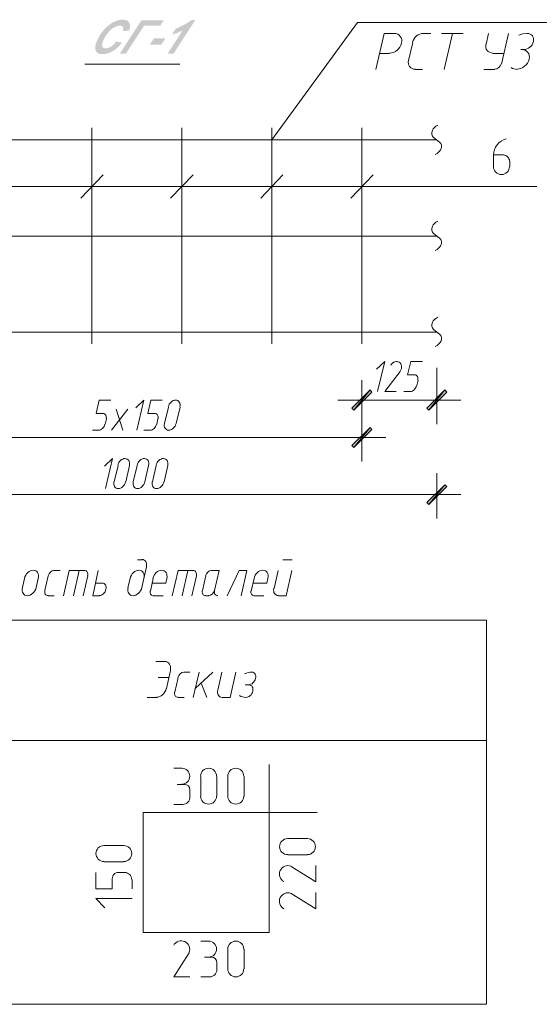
# Model space of a CAD drawing. Header units: millimetres. Extents: x 1527433 to 14789979, y -66543 to 11310.
# Tile 93 of 122: x 2000746 to 2005076, y -50947 to -42744. Entities that reach past the tile are written whole.
import ezdxf

# ---------------------------------------------------------------- set-up
doc = ezdxf.new("R2010")
doc.units = ezdxf.units.MM

msp = doc.modelspace()

# ---------------------------------------------------------------- hatches: boundary and pattern name
h = msp.add_hatch(color=7)
h.dxf.hatch_style = 2
h.paths.add_polyline_path([(2001550.399, -42926.316), (2001598.851, -42935.026), (2001580.175, -42957.049), (2001560.858, -42976.318), (2001540.901, -42992.828), (2001520.302, -43006.573), (2001499.425, -43017.385), (2001478.631, -43025.101), (2001457.919, -43029.727), (2001437.289, -43031.268), (2001416.236, -43029.355), (2001399.462, -43023.613), (2001386.967, -43014.036), (2001378.75, -43000.62), (2001375.092, -42983.547), (2001376.27, -42963.007), (2001382.285, -42939.004), (2001393.137, -42911.544), (2001404.763, -42888.361), (2001418.135, -42866.186), (2001433.243, -42845.013), (2001450.078, -42824.838), (2001468.083, -42806.349), (2001486.72, -42790.159), (2001505.997, -42776.275), (2001525.925, -42764.7), (2001545.925, -42755.584), (2001565.419, -42749.073), (2001584.417, -42745.166), (2001602.93, -42743.864), (2001621.762, -42745.373), (2001637.257, -42749.9), (2001649.423, -42757.445), (2001658.272, -42768.007), (2001663.625, -42781.175), (2001665.382, -42796.533), (2001663.543, -42814.082), (2001658.106, -42833.822), (2001605.906, -42839.169), (2001608.481, -42827.884), (2001609.344, -42818.258), (2001608.503, -42810.295), (2001605.961, -42804.002), (2001601.733, -42799.227), (2001595.909, -42795.816), (2001588.482, -42793.77), (2001579.448, -42793.088), (2001557.006, -42796.712), (2001532.705, -42807.529), (2001520.105, -42815.736), (2001507.521, -42825.968), (2001494.947, -42838.225), (2001482.379, -42852.509), (2001460.082, -42883.094), (2001443.408, -42913.638), (2001437.153, -42929.381), (2001433.596, -42943.211), (2001432.726, -42955.14), (2001434.533, -42965.177), (2001438.637, -42973.135), (2001444.669, -42978.82), (2001452.633, -42982.23), (2001462.535, -42983.367), (2001483.447, -42979.77), (2001505.971, -42968.98), (2001528.743, -42951.121)])
h = msp.add_hatch(color=7)
h.dxf.hatch_style = 2
h.paths.add_polyline_path([(2001760.449, -42748.605), (2001945.823, -42748.605), (2001916.168, -42795.017), (2001781.947, -42795.017), (2001631.575, -43026.362), (2001580.257, -43026.362)])
h = msp.add_hatch(color=7)
h.dxf.hatch_style = 2
h.paths.add_polyline_path([(2002016.033, -42866.84), (2002047.398, -42818.333), (2002084.79, -42802.365), (2002119.159, -42785.136), (2002150.5, -42766.647), (2002178.807, -42746.896), (2002208.959, -42746.896), (2002028.601, -43026.362), (2001978.826, -43026.362), (2002103.07, -42833.822), (2002081.58, -42844.378), (2002058.146, -42853.942), (2002035.415, -42861.714)])
h = msp.add_hatch(color=7)
h.dxf.hatch_style = 2
h.paths.add_polyline_path([(2001864.2, -42899.968), (2001960.167, -42899.968), (2001926.267, -42952.444), (2001830.356, -42952.444)])
h = msp.add_hatch(color=7)
h.paths.add_polyline_path([(2003680.317, -45845.762), (2003665.5, -45828.829), (2003530.033, -45996.045)])
h.paths.add_polyline_path([(2003665.5, -45828.829), (2003530.033, -45996.045), (2003515.217, -45979.112)])
h = msp.add_hatch(color=7)
h.paths.add_polyline_path([(2004139.633, -45979.112), (2004156.567, -45996.045), (2004289.917, -45828.829)])
h.paths.add_polyline_path([(2004156.567, -45996.045), (2004289.917, -45828.829), (2004304.733, -45845.762)])
h = msp.add_hatch(color=7)
h.paths.add_polyline_path([(2003515.217, -46290.262), (2003530.033, -46307.195), (2003665.5, -46142.095)])
h.paths.add_polyline_path([(2003530.033, -46307.195), (2003665.5, -46142.095), (2003680.317, -46156.912)])
h = msp.add_hatch(color=7)
h.paths.add_polyline_path([(2004139.633, -46766.512), (2004156.567, -46783.445), (2004289.917, -46618.345)])
h.paths.add_polyline_path([(2004156.567, -46783.445), (2004289.917, -46618.345), (2004304.733, -46633.162)])

# ---------------------------------------------------------------- linework, layer by layer
at = {"color": 7, "lineweight": 0}
for points in [[(2006571.683, -42766.012), (2003561.783, -42766.012), (2002848.467, -43746.029)], [(2003866.583, -42859.145), (2003784.033, -42859.145), (2003714.183, -43157.595)], [(2003827.489, -43022.644), (2003844.402, -43020.964), (2003860.902, -43016.174), (2003876.583, -43008.602), (2003891.038, -42998.579), (2003903.861, -42986.434), (2003914.647, -42972.498), (2003922.989, -42957.101), (2003928.482, -42940.572), (2003930.642, -42924.047), (2003929.427, -42908.657), (2003925.091, -42894.733), (2003917.887, -42882.604), (2003908.069, -42872.6), (2003895.889, -42865.05), (2003881.602, -42860.283), (2003865.461, -42858.63)], [(2004111.203, -42857.523), (2004095.812, -42859.011), (2004080.805, -42863.333), (2004066.551, -42870.191), (2004053.418, -42879.284), (2004041.775, -42890.314), (2004031.992, -42902.981), (2004024.436, -42916.984), (2004019.478, -42932.025)], [(2004114.233, -42859.145), (2004173.5, -42859.145)], [(2004262.4, -42859.145), (2004442.317, -42859.145)], [(2004353.417, -42859.145), (2004283.567, -43157.595)], [(2004653.983, -42859.145), (2004632.817, -42948.045)], [(2004759.817, -43113.145), (2004819.083, -42859.145)], [(2004975.492, -42858.33), (2004940.15, -42862.615), (2004904.756, -42873.26)], [(2004944.671, -42993.108), (2004958.54, -42991.812), (2004972.054, -42987.958), (2004984.883, -42981.814), (2004996.694, -42973.65), (2005007.155, -42963.735), (2005015.936, -42952.338), (2005022.705, -42939.728), (2005027.129, -42926.174), (2005028.82, -42912.606), (2005027.747, -42899.955), (2005024.12, -42888.493), (2005018.148, -42878.491), (2005010.043, -42870.222), (2005000.012, -42863.958), (2004988.265, -42859.971), (2004975.013, -42858.533)], [(2004021.1, -42933.229), (2003987.233, -43083.512)], [(2004631.195, -42946.842), (2004629.269, -42961.889), (2004630.413, -42975.91), (2004634.395, -42988.603), (2004640.982, -42999.668), (2004649.944, -43008.804), (2004661.05, -43015.711), (2004674.066, -43020.088), (2004688.763, -43021.634)], [(2003745.933, -43024.245), (2003828.483, -43024.245)], [(2004689.967, -43024.245), (2004780.983, -43024.245)], [(2004890.056, -43155.994), (2004906.969, -43154.314), (2004923.469, -43149.524), (2004939.149, -43141.952), (2004953.604, -43131.929), (2004966.428, -43119.784), (2004977.214, -43105.848), (2004985.556, -43090.451), (2004991.048, -43073.922), (2004993.208, -43057.397), (2004991.994, -43042.007), (2004987.658, -43028.083), (2004980.454, -43015.954), (2004970.635, -43005.95), (2004958.456, -42998.4), (2004944.169, -42993.633), (2004928.027, -42991.98)], [(2004922.8, -42992.495), (2004943.967, -42992.495)], [(2001288.483, -43115.262), (2002080.117, -43115.262)], [(2003985.611, -43082.309), (2003983.686, -43097.356), (2003984.83, -43111.376), (2003988.811, -43124.069), (2003995.399, -43135.135), (2004004.361, -43144.271), (2004015.466, -43151.178), (2004028.483, -43155.555), (2004043.18, -43157.101)], [(2004703.923, -43156.244), (2004721.927, -43152.697), (2004738.188, -43143.171), (2004750.953, -43129.093), (2004758.466, -43111.889)], [(2004841.262, -43143.036), (2004852.036, -43149.557), (2004863.967, -43154.262), (2004876.868, -43157.094), (2004890.554, -43157.997)], [(2004044.383, -43157.595), (2004103.65, -43157.595)], [(2004613.767, -43157.595), (2004704.783, -43157.595)], [(2004230.65, -43623.262), (2004213.717, -43631.729), (2004203.133, -43642.312), (2004192.55, -43652.895), (2004186.2, -43663.479), (2004179.85, -43682.529), (2004179.85, -43699.462), (2004186.2, -43714.279), (2004194.667, -43724.862), (2004220.067, -43743.912), (2004245.467, -43762.962), (2004256.05, -43775.662), (2004262.4, -43790.479), (2004262.4, -43809.529), (2004258.167, -43817.995), (2004253.933, -43828.579), (2004247.583, -43837.045), (2004237, -43847.629), (2004224.3, -43858.212), (2004207.367, -43866.679)], [(2001347.75, -45445.712), (2001347.75, -43644.429)], [(2002097.05, -45445.712), (2002097.05, -43644.429)], [(2002848.467, -45445.712), (2002848.467, -43644.429)], [(2003597.767, -45445.712), (2003597.767, -43644.429)], [(1999222.617, -43746.029), (2004222.183, -43746.029)], [(2004798.836, -43736.424), (2004776.97, -43744.46), (2004757.08, -43755.693), (2004739.432, -43769.778), (2004724.297, -43786.369), (2004711.941, -43805.123), (2004702.634, -43825.694), (2004696.642, -43847.738), (2004694.235, -43870.909)], [(2004694.2, -43870.912), (2004694.2, -43968.279)], [(2004776.75, -43870.912), (2004694.2, -43870.912)], [(2004827.55, -43922.77), (2004826.496, -43912.319), (2004823.475, -43902.585), (2004818.693, -43893.776), (2004812.361, -43886.101), (2004804.686, -43879.769), (2004795.877, -43874.987), (2004786.143, -43871.966), (2004775.692, -43870.912)], [(2004694.2, -43967.22), (2004695.555, -43980.658), (2004699.44, -43993.173), (2004705.587, -44004.499), (2004713.729, -44014.367), (2004723.596, -44022.508), (2004734.922, -44028.656), (2004747.438, -44032.541), (2004760.875, -44033.895), (2004774.312, -44032.541), (2004786.828, -44028.656), (2004798.154, -44022.508), (2004808.021, -44014.367), (2004816.163, -44004.499), (2004822.31, -43993.173), (2004826.195, -43980.658), (2004827.55, -43967.22)], [(2004829.667, -43968.279), (2004829.667, -43923.829)], [(2001440.883, -44036.012), (2001254.617, -44230.745)], [(2002190.183, -44036.012), (2002003.917, -44230.745)], [(2002939.483, -44036.012), (2002755.333, -44230.745)], [(2003690.9, -44036.012), (2003504.633, -44230.745)], [(1999616.317, -44133.379), (2005056.15, -44133.379)], [(2004230.65, -44423.362), (2004213.717, -44431.829), (2004203.133, -44442.412), (2004192.55, -44452.995), (2004186.2, -44463.579), (2004179.85, -44482.629), (2004179.85, -44499.562), (2004186.2, -44514.379), (2004194.667, -44524.962), (2004220.067, -44544.012), (2004245.467, -44563.062), (2004256.05, -44575.762), (2004262.4, -44590.579), (2004262.4, -44607.512), (2004258.167, -44618.095), (2004253.933, -44628.679), (2004247.583, -44637.145), (2004237, -44647.729), (2004224.3, -44658.312), (2004207.367, -44666.779)], [(1999222.617, -44546.129), (2004222.183, -44546.129)], [(2004230.65, -45223.462), (2004213.717, -45231.929), (2004203.133, -45242.512), (2004192.55, -45253.095), (2004186.2, -45263.679), (2004179.85, -45282.729), (2004179.85, -45299.662), (2004186.2, -45312.362), (2004194.667, -45325.062), (2004220.067, -45344.112), (2004245.467, -45363.162), (2004256.05, -45375.862), (2004262.4, -45390.679), (2004262.4, -45407.612), (2004258.167, -45418.195), (2004253.933, -45426.662), (2004247.583, -45437.245), (2004237, -45447.829), (2004224.3, -45458.412), (2004207.367, -45466.879)], [(1999222.617, -45346.229), (2004222.183, -45346.229)], [(2003729, -45841.529), (2003788.267, -45591.762), (2003720.533, -45655.262)], [(2003917.886, -45672.903), (2003923.203, -45661.939), (2003926.635, -45650.834), (2003928.214, -45639.873), (2003927.973, -45629.34), (2003925.942, -45619.518), (2003922.154, -45610.692), (2003916.64, -45603.146), (2003909.432, -45597.164), (2003900.955, -45593.193), (2003891.794, -45591.426), (2003882.218, -45591.771), (2003872.497, -45594.136), (2003862.901, -45598.427), (2003853.699, -45604.551), (2003845.161, -45612.415), (2003837.556, -45621.927)], [(2004038.033, -45703.945), (2003978.767, -45703.945), (2004004.167, -45591.762), (2004101.533, -45591.762)], [(2003917.383, -45674.312), (2003788.267, -45841.529), (2003883.517, -45841.529)], [(2004222.183, -45644.679), (2004222.183, -46112.462)], [(2003597.767, -45746.279), (2003597.767, -46423.612)], [(2003597.767, -45746.279), (2003597.767, -46112.462)], [(2004063.89, -45747.123), (2004065.231, -45738.176), (2004065.005, -45729.851), (2004063.321, -45722.326), (2004060.287, -45715.779), (2004056.011, -45710.387), (2004050.604, -45706.328), (2004044.173, -45703.78), (2004036.828, -45702.92)], [(2004054.967, -45792.845), (2004065.55, -45748.395)], [(2003947.017, -45841.529), (2003999.933, -45841.529)], [(2003999.596, -45842.031), (2004008.338, -45840.92), (2004016.952, -45837.909), (2004025.221, -45833.201), (2004032.925, -45827), (2004039.847, -45819.509), (2004045.77, -45810.933), (2004050.476, -45801.476), (2004053.747, -45791.341)], [(2001440.883, -46025.679), (2001383.733, -46025.679), (2001409.133, -45913.495), (2001504.383, -45913.495)], [(2001722.4, -46163.262), (2001781.667, -45913.495), (2001713.933, -45976.995)], [(2001872.683, -46025.679), (2001813.417, -46025.679), (2001838.817, -45913.495), (2001934.067, -45913.495)], [(2002080.965, -45969.928), (2002082.553, -45958.525), (2002082.125, -45947.891), (2002079.824, -45938.255), (2002075.794, -45929.844), (2002070.179, -45922.889), (2002063.122, -45917.618), (2002054.767, -45914.259), (2002045.257, -45913.042), (2002035.229, -45914.122), (2002025.386, -45917.353), (2002015.975, -45922.508), (2002007.242, -45929.363), (2001999.434, -45937.69), (2001992.796, -45947.263), (2001987.576, -45957.857), (2001984.018, -45969.246)], [(2003396.683, -45913.495), (2004423.267, -45913.495)], [(2001510.733, -46163.262), (2001646.2, -45989.695)], [(2001550.95, -45989.695), (2001605.983, -46163.262)], [(2001984.867, -45970.645), (2001953.117, -46108.229)], [(2002050.483, -46108.229), (2002082.233, -45970.645)], [(2001466.74, -46068.857), (2001468.081, -46059.91), (2001467.855, -46051.585), (2001466.171, -46044.06), (2001463.137, -46037.512), (2001458.861, -46032.12), (2001453.454, -46028.061), (2001447.023, -46025.513), (2001439.678, -46024.654)], [(2001457.817, -46114.579), (2001468.4, -46070.129)], [(2001898.54, -46068.857), (2001899.881, -46059.91), (2001899.655, -46051.585), (2001897.971, -46044.06), (2001894.937, -46037.512), (2001890.661, -46032.12), (2001885.254, -46028.061), (2001878.823, -46025.513), (2001871.478, -46024.654)], [(2001889.617, -46114.579), (2001898.083, -46070.129)], [(2001351.983, -46163.262), (2001404.9, -46163.262)], [(2001402.446, -46163.764), (2001411.188, -46162.654), (2001419.802, -46159.642), (2001428.071, -46154.934), (2001435.775, -46148.733), (2001442.697, -46141.243), (2001448.62, -46132.667), (2001453.326, -46123.21), (2001456.597, -46113.075)], [(2001781.667, -46163.262), (2001834.583, -46163.262)], [(2001832.129, -46163.764), (2001840.872, -46162.654), (2001849.486, -46159.642), (2001857.754, -46154.934), (2001865.458, -46148.733), (2001872.381, -46141.243), (2001878.304, -46132.667), (2001883.01, -46123.21), (2001886.281, -46113.075)], [(2001952.268, -46106.83), (2001950.68, -46118.232), (2001951.108, -46128.866), (2001953.409, -46138.503), (2001957.439, -46146.913), (2001963.054, -46153.868), (2001970.111, -46159.139), (2001978.466, -46162.498), (2001987.976, -46163.715), (2001998.004, -46162.635), (2002007.847, -46159.404), (2002017.258, -46154.249), (2002025.991, -46147.395), (2002033.799, -46139.068), (2002040.437, -46129.494), (2002045.658, -46118.9), (2002049.215, -46107.511)], [(1999648.067, -46224.645), (2003796.733, -46224.645)], [(2001462.05, -46650.095), (2001519.2, -46400.329), (2001451.467, -46463.829)], [(2001659.749, -46456.761), (2001661.337, -46445.358), (2001660.908, -46434.724), (2001658.608, -46425.088), (2001654.578, -46416.678), (2001648.963, -46409.723), (2001641.906, -46404.451), (2001633.551, -46401.093), (2001624.041, -46399.875), (2001614.012, -46400.955), (2001604.17, -46404.186), (2001594.759, -46409.342), (2001586.026, -46416.196), (2001578.217, -46424.523), (2001571.58, -46434.096), (2001566.359, -46444.691), (2001562.801, -46456.08)], [(2001820.615, -46456.761), (2001822.203, -46445.358), (2001821.775, -46434.724), (2001819.474, -46425.088), (2001815.444, -46416.678), (2001809.829, -46409.723), (2001802.772, -46404.451), (2001794.417, -46401.093), (2001784.907, -46399.875), (2001774.879, -46400.955), (2001765.036, -46404.186), (2001755.625, -46409.342), (2001746.892, -46416.196), (2001739.084, -46424.523), (2001732.446, -46434.096), (2001727.226, -46444.691), (2001723.668, -46456.08)], [(2001979.365, -46456.761), (2001980.953, -46445.358), (2001980.525, -46434.724), (2001978.224, -46425.088), (2001974.194, -46416.678), (2001968.579, -46409.723), (2001961.522, -46404.451), (2001953.167, -46401.093), (2001943.657, -46399.875), (2001933.629, -46400.955), (2001923.786, -46404.186), (2001914.375, -46409.342), (2001905.642, -46416.196), (2001897.834, -46424.523), (2001891.196, -46434.096), (2001885.976, -46444.691), (2001882.418, -46456.08)], [(2001565.767, -46457.479), (2001534.017, -46595.062)], [(2001629.267, -46595.062), (2001661.017, -46457.479)], [(2001724.517, -46457.479), (2001692.767, -46595.062)], [(2001788.017, -46595.062), (2001819.767, -46457.479)], [(2001883.267, -46457.479), (2001851.517, -46595.062)], [(2001948.883, -46595.062), (2001980.633, -46457.479)], [(2004222.183, -46523.095), (2004222.183, -46899.862)], [(2001531.051, -46593.663), (2001529.464, -46605.066), (2001529.892, -46615.7), (2001532.192, -46625.336), (2001536.222, -46633.746), (2001541.837, -46640.701), (2001548.894, -46645.973), (2001557.249, -46649.331), (2001566.759, -46650.549), (2001576.788, -46649.469), (2001586.631, -46646.238), (2001596.041, -46641.082), (2001604.774, -46634.228), (2001612.583, -46625.901), (2001619.22, -46616.327), (2001624.441, -46605.733), (2001627.999, -46594.344)], [(2001691.918, -46593.663), (2001690.33, -46605.066), (2001690.758, -46615.7), (2001693.059, -46625.336), (2001697.089, -46633.746), (2001702.704, -46640.701), (2001709.761, -46645.973), (2001718.116, -46649.331), (2001727.626, -46650.549), (2001737.654, -46649.469), (2001747.497, -46646.238), (2001756.908, -46641.082), (2001765.641, -46634.228), (2001773.449, -46625.901), (2001780.087, -46616.327), (2001785.308, -46605.733), (2001788.865, -46594.344)], [(2001850.668, -46593.663), (2001849.08, -46605.066), (2001849.508, -46615.7), (2001851.809, -46625.336), (2001855.839, -46633.746), (2001861.454, -46640.701), (2001868.511, -46645.973), (2001876.866, -46649.331), (2001886.376, -46650.549), (2001896.404, -46649.469), (2001906.247, -46646.238), (2001915.658, -46641.082), (2001924.391, -46634.228), (2001932.199, -46625.901), (2001938.837, -46616.327), (2001944.058, -46605.733), (2001947.615, -46594.344)], [(1999021.533, -46700.895), (2004423.267, -46700.895)], [(2001766.85, -47242.762), (2001728.75, -47242.762)], [(2001802.023, -47300.817), (2001803.816, -47288.673), (2001803.479, -47277.368), (2001801.158, -47267.144), (2001797.003, -47258.243), (2001791.164, -47250.906), (2001783.788, -47245.375), (2001775.024, -47241.892), (2001765.022, -47240.698)], [(2002939.483, -47242.762), (2003015.683, -47242.762)], [(2000900.747, -47398.213), (2000902.767, -47384.471), (2000902.374, -47371.676), (2000899.735, -47360.103), (2000895.02, -47350.025), (2000888.398, -47341.715), (2000880.038, -47335.448), (2000870.108, -47331.498), (2000858.776, -47330.137), (2000846.801, -47331.547), (2000835.024, -47335.545), (2000823.74, -47341.854), (2000813.247, -47350.2), (2000803.841, -47360.308), (2000795.817, -47371.904), (2000789.472, -47384.713), (2000785.103, -47398.461)], [(2001781.281, -47398.213), (2001783.301, -47384.471), (2001782.907, -47371.676), (2001780.268, -47360.103), (2001775.554, -47350.025), (2001768.932, -47341.715), (2001760.571, -47335.448), (2001750.641, -47331.498), (2001739.31, -47330.137), (2001727.335, -47331.547), (2001715.557, -47335.545), (2001704.274, -47341.854), (2001693.78, -47350.2), (2001684.374, -47360.308), (2001676.35, -47371.904), (2001670.005, -47384.713), (2001665.636, -47398.461)], [(2001764.733, -47475.595), (2001802.833, -47302.029)], [(2001971.781, -47398.213), (2001973.801, -47384.471), (2001973.407, -47371.676), (2001970.768, -47360.103), (2001966.054, -47350.025), (2001959.432, -47341.715), (2001951.071, -47335.448), (2001941.141, -47331.498), (2001929.81, -47330.137), (2001917.835, -47331.547), (2001906.057, -47335.545), (2001894.774, -47341.854), (2001884.28, -47350.2), (2001874.874, -47360.308), (2001866.85, -47371.904), (2001860.505, -47384.713), (2001856.136, -47398.461)], [(2002814.214, -47398.213), (2002816.234, -47384.471), (2002815.84, -47371.676), (2002813.201, -47360.103), (2002808.487, -47350.025), (2002801.865, -47341.715), (2002793.505, -47335.448), (2002783.574, -47331.498), (2002772.243, -47330.137), (2002760.268, -47331.547), (2002748.49, -47335.545), (2002737.207, -47341.854), (2002726.714, -47350.2), (2002717.307, -47360.308), (2002709.283, -47371.904), (2002702.939, -47384.713), (2002698.569, -47398.461)], [(2000786.833, -47399.395), (2000769.9, -47475.595)], [(2000884.2, -47475.595), (2000901.133, -47399.395)], [(2000983.683, -47378.229), (2000956.167, -47498.879)], [(2001031.162, -47332.754), (2001015.745, -47336.327), (2001001.59, -47345.914), (2000990.236, -47360.078), (2000983.227, -47377.384)], [(2001032.367, -47333.779), (2001083.167, -47333.779)], [(2001286.367, -47333.779), (2001159.367, -47333.779), (2001110.683, -47543.329)], [(2001241.917, -47333.779), (2001193.233, -47543.329)], [(2001275.783, -47543.329), (2001313.883, -47378.229)], [(2001312.223, -47376.957), (2001313.565, -47368.01), (2001313.339, -47359.685), (2001311.654, -47352.16), (2001308.62, -47345.612), (2001304.345, -47340.22), (2001298.937, -47336.161), (2001292.507, -47333.613), (2001285.162, -47332.754)], [(2001411.25, -47543.329), (2001354.1, -47543.329), (2001400.667, -47333.779)], [(2001667.367, -47399.395), (2001648.317, -47475.595)], [(2001857.867, -47399.395), (2001834.583, -47505.229)], [(2001963.7, -47437.495), (2001972.167, -47399.395)], [(2002192.3, -47333.779), (2002065.3, -47333.779), (2002016.617, -47543.329)], [(2002147.85, -47333.779), (2002099.167, -47543.329)], [(2002181.717, -47543.329), (2002219.817, -47378.229)], [(2002218.156, -47376.957), (2002219.498, -47368.01), (2002219.272, -47359.685), (2002217.588, -47352.16), (2002214.553, -47345.612), (2002210.278, -47340.22), (2002204.871, -47336.161), (2002198.44, -47333.613), (2002191.095, -47332.754)], [(2002296.017, -47378.229), (2002268.5, -47498.879)], [(2002343.495, -47332.754), (2002328.079, -47336.327), (2002313.923, -47345.914), (2002302.569, -47360.078), (2002295.56, -47377.384)], [(2002370.1, -47498.879), (2002408.2, -47333.779), (2002344.7, -47333.779)], [(2002590.233, -47543.329), (2002638.917, -47333.779), (2002575.417, -47333.779), (2002475.933, -47543.329)], [(2002700.3, -47399.395), (2002674.9, -47505.229)], [(2002806.133, -47437.495), (2002814.6, -47399.395)], [(2002899.267, -47333.779), (2002865.4, -47481.945)], [(2002901.383, -47543.329), (2002967, -47543.329), (2003013.567, -47333.779)], [(2000768.169, -47474.661), (2000766.149, -47488.403), (2000766.543, -47501.197), (2000769.182, -47512.771), (2000773.896, -47522.849), (2000780.518, -47531.159), (2000788.879, -47537.426), (2000798.809, -47541.376), (2000810.14, -47542.737), (2000822.115, -47541.326), (2000833.893, -47537.329), (2000845.176, -47531.02), (2000855.67, -47522.674), (2000865.076, -47512.566), (2000873.1, -47500.969), (2000879.445, -47488.16), (2000883.814, -47474.413)], [(2001434.533, -47437.495), (2001377.383, -47437.495)], [(2001408.533, -47541.698), (2001417.705, -47540.598), (2001426.728, -47537.513), (2001435.378, -47532.656), (2001443.425, -47526.237), (2001450.642, -47518.468), (2001456.804, -47509.559), (2001461.681, -47499.723), (2001465.048, -47489.17), (2001466.615, -47478.625), (2001466.334, -47468.81), (2001464.331, -47459.935), (2001460.737, -47452.211), (2001455.679, -47445.846), (2001449.288, -47441.051), (2001441.69, -47438.036), (2001433.017, -47437.009)], [(2001648.703, -47474.661), (2001646.683, -47488.403), (2001647.077, -47501.197), (2001649.715, -47512.771), (2001654.43, -47522.849), (2001661.052, -47531.159), (2001669.412, -47537.426), (2001679.342, -47541.376), (2001690.674, -47542.737), (2001702.649, -47541.326), (2001714.426, -47537.329), (2001725.71, -47531.02), (2001736.203, -47522.674), (2001745.61, -47512.566), (2001753.633, -47500.969), (2001759.978, -47488.16), (2001764.347, -47474.413)], [(2001963.7, -47437.495), (2001849.4, -47437.495)], [(2002806.133, -47437.495), (2002689.717, -47437.495)], [(2002864.094, -47481.041), (2002862.3, -47493.184), (2002862.638, -47504.489), (2002864.959, -47514.713), (2002869.113, -47523.614), (2002874.953, -47530.952), (2002882.329, -47536.482), (2002891.093, -47539.966), (2002901.095, -47541.159)], [(2000955.71, -47498.034), (2000954.369, -47506.981), (2000954.595, -47515.306), (2000956.279, -47522.831), (2000959.313, -47529.378), (2000963.589, -47534.771), (2000968.996, -47538.829), (2000975.427, -47541.377), (2000982.772, -47542.237)], [(2000983.683, -47543.329), (2001034.483, -47543.329)], [(2001832.925, -47503.395), (2001832.402, -47517.844), (2001836.832, -47529.759), (2001845.427, -47537.926), (2001857.4, -47541.133)], [(2001857.867, -47543.329), (2001940.417, -47543.329)], [(2002268.044, -47498.034), (2002266.702, -47506.981), (2002266.928, -47515.306), (2002268.613, -47522.831), (2002271.647, -47529.378), (2002275.922, -47534.771), (2002281.329, -47538.829), (2002287.76, -47541.377), (2002295.105, -47542.237)], [(2002296.017, -47543.329), (2002321.417, -47543.329)], [(2002320.505, -47542.237), (2002335.921, -47538.663), (2002350.077, -47529.076), (2002361.431, -47514.912), (2002368.44, -47497.607)], [(2002369.644, -47498.034), (2002368.302, -47506.981), (2002368.528, -47515.306), (2002370.213, -47522.831), (2002373.247, -47529.378), (2002377.522, -47534.771), (2002382.929, -47538.829), (2002389.36, -47541.377), (2002396.705, -47542.237)], [(2002673.242, -47503.395), (2002672.719, -47517.844), (2002677.148, -47529.759), (2002685.743, -47537.926), (2002697.717, -47541.133)], [(2002698.183, -47543.329), (2002780.733, -47543.329)], [(1999135.833, -47746.529), (2004634.933, -47746.529)], [(2004634.933, -47746.529), (2004634.933, -50946.929), (1999135.833, -50946.929)], [(2001955.233, -48091.545), (2001879.033, -48091.545)], [(2002001.365, -48165.233), (2002003.416, -48150.205), (2002002.802, -48136.182), (2001999.716, -48123.465), (2001994.349, -48112.359), (2001986.89, -48103.163), (2001977.532, -48096.182), (2001966.465, -48091.716), (2001953.88, -48090.069)], [(2001989.1, -48224.895), (2001900.2, -48224.895)], [(2001967.933, -48315.912), (2002001.8, -48165.629)], [(2002065.3, -48224.895), (2002037.783, -48345.545)], [(2002112.778, -48179.42), (2002097.362, -48182.994), (2002083.206, -48192.581), (2002071.853, -48206.745), (2002064.844, -48224.05)], [(2002113.983, -48180.445), (2002164.783, -48180.445)], [(2002240.983, -48180.445), (2002192.3, -48389.995)], [(2002209.233, -48315.912), (2002355.283, -48180.445)], [(2002431.483, -48180.445), (2002397.617, -48330.729)], [(2002435.717, -48389.995), (2002499.217, -48389.995), (2002547.9, -48180.445)], [(2002681.202, -48178.459), (2002666.206, -48179.271), (2002650.957, -48182.124), (2002635.617, -48186.978), (2002620.342, -48193.792)], [(2002655.25, -48284.648), (2002664.421, -48283.548), (2002673.445, -48280.463), (2002682.094, -48275.606), (2002690.141, -48269.187), (2002697.359, -48261.418), (2002703.52, -48252.509), (2002708.398, -48242.673), (2002711.764, -48232.12), (2002713.332, -48221.575), (2002713.05, -48211.76), (2002711.048, -48202.885), (2002707.453, -48195.161), (2002702.396, -48188.796), (2002696.004, -48184.001), (2002688.407, -48180.986), (2002679.733, -48179.959)], [(2001886.737, -48389.355), (2001899.998, -48387.975), (2001913.004, -48383.758), (2001925.431, -48377.002), (2001936.952, -48368.002), (2001947.245, -48357.057), (2001955.983, -48344.463), (2001962.843, -48330.517), (2001967.498, -48315.516)], [(2002306.6, -48389.995), (2002257.917, -48271.462)], [(2002655.85, -48286.279), (2002624.1, -48286.279)], [(2002631.967, -48390.481), (2002641.138, -48389.381), (2002650.162, -48386.296), (2002658.811, -48381.439), (2002666.858, -48375.02), (2002674.076, -48367.251), (2002680.237, -48358.343), (2002685.115, -48348.506), (2002688.481, -48337.953), (2002690.049, -48327.408), (2002689.767, -48317.593), (2002687.764, -48308.718), (2002684.17, -48300.994), (2002679.113, -48294.63), (2002672.721, -48289.835), (2002665.124, -48286.819), (2002656.45, -48285.793)], [(2001809.183, -48389.995), (2001887.5, -48389.995)], [(2002037.327, -48344.7), (2002035.985, -48353.648), (2002036.211, -48361.973), (2002037.896, -48369.498), (2002040.93, -48376.045), (2002045.205, -48381.437), (2002050.613, -48385.496), (2002057.043, -48388.044), (2002064.388, -48388.903)], [(2002065.3, -48389.995), (2002116.1, -48389.995)], [(2002396.311, -48329.824), (2002394.517, -48341.968), (2002394.855, -48353.273), (2002397.175, -48363.496), (2002401.33, -48372.398), (2002407.17, -48379.735), (2002414.546, -48385.266), (2002423.309, -48388.749), (2002433.312, -48389.942)], [(2002576.611, -48375.035), (2002588.722, -48381.724), (2002601.82, -48386.449), (2002615.762, -48389.169), (2002630.41, -48389.846)], [(1999135.833, -48747.712), (2004634.933, -48747.712)], [(2002825.183, -48948.795), (2002825.183, -50350.029), (2001775.317, -50350.029), (2001775.317, -49348.845), (2003225.233, -49348.845)], [(2002097.05, -48980.545), (2002029.317, -48980.545)], [(2002095.992, -49113.895), (2002109.429, -49112.541), (2002121.945, -49108.656), (2002133.27, -49102.508), (2002143.138, -49094.367), (2002151.28, -49084.499), (2002157.427, -49073.173), (2002161.312, -49060.658), (2002162.667, -49047.22), (2002161.312, -49033.783), (2002157.427, -49021.267), (2002151.28, -49009.942), (2002143.138, -49000.074), (2002133.27, -48991.932), (2002121.945, -48985.785), (2002109.429, -48981.9), (2002095.992, -48980.545)], [(2002387.033, -49047.22), (2002385.679, -49033.783), (2002381.794, -49021.267), (2002375.646, -49009.942), (2002367.505, -49000.074), (2002357.637, -48991.932), (2002346.311, -48985.785), (2002333.796, -48981.9), (2002320.358, -48980.545), (2002306.921, -48981.9), (2002294.405, -48985.785), (2002283.08, -48991.932), (2002273.212, -49000.074), (2002265.07, -49009.942), (2002258.923, -49021.267), (2002255.038, -49033.783), (2002253.683, -49047.22)], [(2002255.8, -49048.279), (2002255.8, -49213.379)], [(2002389.15, -49213.379), (2002389.15, -49048.279)], [(2002613.517, -49047.22), (2002612.162, -49033.783), (2002608.277, -49021.267), (2002602.13, -49009.942), (2002593.988, -49000.074), (2002584.12, -48991.932), (2002572.795, -48985.785), (2002560.279, -48981.9), (2002546.842, -48980.545), (2002533.404, -48981.9), (2002520.889, -48985.785), (2002509.563, -48991.932), (2002499.695, -49000.074), (2002491.554, -49009.942), (2002485.406, -49021.267), (2002481.521, -49033.783), (2002480.167, -49047.22)], [(2002480.167, -49048.279), (2002480.167, -49213.379)], [(2002615.633, -49213.379), (2002615.633, -49048.279)], [(2002120.333, -49116.012), (2002058.95, -49116.012)], [(2002164.783, -49159.404), (2002161.207, -49141.69), (2002151.454, -49127.224), (2002136.989, -49117.472), (2002119.275, -49113.895)], [(2002164.783, -49221.845), (2002164.783, -49160.462)], [(2002253.683, -49212.32), (2002255.038, -49225.758), (2002258.923, -49238.273), (2002265.07, -49249.599), (2002273.212, -49259.467), (2002283.08, -49267.608), (2002294.405, -49273.756), (2002306.921, -49277.641), (2002320.358, -49278.995), (2002333.796, -49277.641), (2002346.311, -49273.756), (2002357.637, -49267.608), (2002367.505, -49259.467), (2002375.646, -49249.599), (2002381.794, -49238.273), (2002385.679, -49225.758), (2002387.033, -49212.32)], [(2002480.167, -49212.32), (2002481.521, -49225.758), (2002485.406, -49238.273), (2002491.554, -49249.599), (2002499.695, -49259.467), (2002509.563, -49267.608), (2002520.889, -49273.756), (2002533.404, -49277.641), (2002546.842, -49278.995), (2002560.279, -49277.641), (2002572.795, -49273.756), (2002584.12, -49267.608), (2002593.988, -49259.467), (2002602.13, -49249.599), (2002608.277, -49238.273), (2002612.162, -49225.758), (2002613.517, -49212.32)], [(2002029.317, -49281.112), (2002105.517, -49281.112)], [(2002104.458, -49281.112), (2002116.616, -49279.886), (2002127.94, -49276.371), (2002138.187, -49270.809), (2002147.115, -49263.443), (2002154.481, -49254.515), (2002160.043, -49244.268), (2002163.558, -49232.945), (2002164.783, -49220.787)], [(2001448.292, -49624.012), (2001434.855, -49625.367), (2001422.339, -49629.252), (2001411.014, -49635.399), (2001401.146, -49643.541), (2001393.004, -49653.408), (2001386.856, -49664.734), (2001382.971, -49677.25), (2001381.617, -49690.687), (2001382.971, -49704.124), (2001386.856, -49716.64), (2001393.004, -49727.966), (2001401.146, -49737.833), (2001411.014, -49745.975), (2001422.339, -49752.122), (2001434.855, -49756.007), (2001448.292, -49757.362)], [(2001614.45, -49624.012), (2001449.35, -49624.012)], [(2001613.392, -49757.362), (2001626.829, -49756.007), (2001639.344, -49752.122), (2001650.67, -49745.975), (2001660.538, -49737.833), (2001668.679, -49727.966), (2001674.827, -49716.64), (2001678.712, -49704.124), (2001680.067, -49690.687), (2001678.712, -49677.25), (2001674.827, -49664.734), (2001668.679, -49653.408), (2001660.538, -49643.541), (2001650.67, -49635.399), (2001639.344, -49629.252), (2001626.829, -49625.367), (2001613.392, -49624.012)], [(2002978.642, -49566.862), (2002965.205, -49568.217), (2002952.689, -49572.102), (2002941.364, -49578.249), (2002931.496, -49586.391), (2002923.354, -49596.258), (2002917.206, -49607.584), (2002913.321, -49620.1), (2002911.967, -49633.537), (2002913.321, -49646.974), (2002917.206, -49659.49), (2002923.354, -49670.816), (2002931.496, -49680.683), (2002941.364, -49688.825), (2002952.689, -49694.972), (2002965.205, -49698.857), (2002978.642, -49700.212)], [(2003144.8, -49566.862), (2002979.7, -49566.862)], [(2003143.742, -49700.212), (2003157.179, -49698.857), (2003169.694, -49694.972), (2003181.02, -49688.825), (2003190.888, -49680.683), (2003199.029, -49670.816), (2003205.177, -49659.49), (2003209.062, -49646.974), (2003210.417, -49633.537), (2003209.062, -49620.1), (2003205.177, -49607.584), (2003199.029, -49596.258), (2003190.888, -49586.391), (2003181.02, -49578.249), (2003169.694, -49572.102), (2003157.179, -49568.217), (2003143.742, -49566.862)], [(2002979.7, -49702.329), (2003144.8, -49702.329)], [(2001449.35, -49759.479), (2001614.45, -49759.479)], [(2003007.812, -49796.593), (2002994.514, -49792.564), (2002981.074, -49791.214), (2002967.832, -49792.411), (2002955.133, -49796.021), (2002943.318, -49801.912), (2002932.729, -49809.952), (2002923.708, -49820.007), (2002916.599, -49831.946), (2002911.932, -49845.033), (2002909.934, -49858.393), (2002910.489, -49871.677), (2002913.481, -49884.536), (2002918.794, -49896.622), (2002926.312, -49907.587), (2002935.919, -49917.083), (2002947.499, -49924.762)], [(2003009.333, -49799.695), (2003212.533, -49926.695), (2003212.533, -49791.229)], [(2001517.083, -49901.295), (2001517.083, -49983.845), (2001381.617, -49983.845), (2001381.617, -49848.379)], [(2001568.942, -49848.379), (2001558.49, -49849.432), (2001548.756, -49852.454), (2001539.947, -49857.235), (2001532.272, -49863.568), (2001525.94, -49871.243), (2001521.159, -49880.052), (2001518.137, -49889.786), (2001517.083, -49900.237)], [(2001620.8, -49848.379), (2001570, -49848.379)], [(2001680.067, -49908.704), (2001678.841, -49896.546), (2001675.326, -49885.222), (2001669.764, -49874.975), (2001662.398, -49866.047), (2001653.47, -49858.681), (2001643.223, -49853.119), (2001631.899, -49849.604), (2001619.742, -49848.379)], [(2001682.183, -49983.845), (2001682.183, -49909.762)], [(2003007.812, -50023.076), (2002994.514, -50019.047), (2002981.074, -50017.697), (2002967.832, -50018.894), (2002955.133, -50022.504), (2002943.318, -50028.396), (2002932.729, -50036.435), (2002923.708, -50046.49), (2002916.599, -50058.429), (2002911.932, -50071.517), (2002909.934, -50084.876), (2002910.489, -50098.16), (2002913.481, -50111.019), (2002918.794, -50123.105), (2002926.312, -50134.071), (2002935.919, -50143.567), (2002947.499, -50151.245)], [(2003009.333, -50024.062), (2003212.533, -50151.062), (2003212.533, -50015.595)], [(2001682.183, -50066.395), (2001381.617, -50066.395), (2001455.7, -50142.595)], [(2002157.303, -50515.724), (2002161.332, -50502.426), (2002162.681, -50488.985), (2002161.485, -50475.744), (2002157.874, -50463.045), (2002151.983, -50451.229), (2002143.943, -50440.64), (2002133.888, -50431.62), (2002121.95, -50424.51), (2002108.862, -50419.844), (2002095.502, -50417.846), (2002082.218, -50418.401), (2002069.359, -50421.393), (2002057.273, -50426.706), (2002046.308, -50434.224), (2002036.812, -50443.832), (2002029.133, -50455.412)], [(2002321.417, -50419.879), (2002255.8, -50419.879)], [(2002320.358, -50553.229), (2002333.796, -50551.874), (2002346.311, -50547.989), (2002357.637, -50541.842), (2002367.505, -50533.7), (2002375.646, -50523.832), (2002381.794, -50512.507), (2002385.679, -50499.991), (2002387.033, -50486.554), (2002385.679, -50473.116), (2002381.794, -50460.601), (2002375.646, -50449.275), (2002367.505, -50439.407), (2002357.637, -50431.266), (2002346.311, -50425.118), (2002333.796, -50421.233), (2002320.358, -50419.879)], [(2002613.517, -50486.554), (2002612.162, -50473.116), (2002608.277, -50460.601), (2002602.13, -50449.275), (2002593.988, -50439.407), (2002584.12, -50431.266), (2002572.795, -50425.118), (2002560.279, -50421.233), (2002546.842, -50419.879), (2002533.404, -50421.233), (2002520.889, -50425.118), (2002509.563, -50431.266), (2002499.695, -50439.407), (2002491.554, -50449.275), (2002485.406, -50460.601), (2002481.521, -50473.116), (2002480.167, -50486.554)], [(2002158.433, -50517.245), (2002029.317, -50718.329), (2002164.783, -50718.329)], [(2002480.167, -50487.612), (2002480.167, -50652.712)], [(2002615.633, -50652.712), (2002615.633, -50487.612)], [(2002344.7, -50553.229), (2002285.433, -50553.229)], [(2002389.15, -50598.737), (2002385.574, -50581.023), (2002375.821, -50566.558), (2002361.356, -50556.805), (2002343.642, -50553.229)], [(2002389.15, -50659.062), (2002389.15, -50599.795)], [(2002328.825, -50718.329), (2002340.983, -50717.103), (2002352.306, -50713.588), (2002362.553, -50708.026), (2002371.481, -50700.66), (2002378.847, -50691.732), (2002384.409, -50681.485), (2002387.924, -50670.161), (2002389.15, -50658.004)], [(2002480.167, -50651.654), (2002481.521, -50665.091), (2002485.406, -50677.607), (2002491.554, -50688.932), (2002499.695, -50698.8), (2002509.563, -50706.942), (2002520.889, -50713.089), (2002533.404, -50716.974), (2002546.842, -50718.329), (2002560.279, -50716.974), (2002572.795, -50713.089), (2002584.12, -50706.942), (2002593.988, -50698.8), (2002602.13, -50688.932), (2002608.277, -50677.607), (2002612.162, -50665.091), (2002613.517, -50651.654)], [(2002255.8, -50718.329), (2002329.883, -50718.329)]]:
    msp.add_lwpolyline(points, dxfattribs=at)
for points in [[(2003665.5, -45828.829), (2003530.033, -45996.045), (2003515.217, -45979.112)], [(2003680.317, -45845.762), (2003665.5, -45828.829), (2003530.033, -45996.045)], [(2004139.633, -45979.112), (2004156.567, -45996.045), (2004289.917, -45828.829)], [(2004156.567, -45996.045), (2004289.917, -45828.829), (2004304.733, -45845.762)], [(2003515.217, -46290.262), (2003530.033, -46307.195), (2003665.5, -46142.095)], [(2003530.033, -46307.195), (2003665.5, -46142.095), (2003680.317, -46156.912)], [(2004139.633, -46766.512), (2004156.567, -46783.445), (2004289.917, -46618.345)], [(2004156.567, -46783.445), (2004289.917, -46618.345), (2004304.733, -46633.162)]]:
    msp.add_lwpolyline(points, close=True, dxfattribs=at)

doc.saveas('drawing.dxf')
